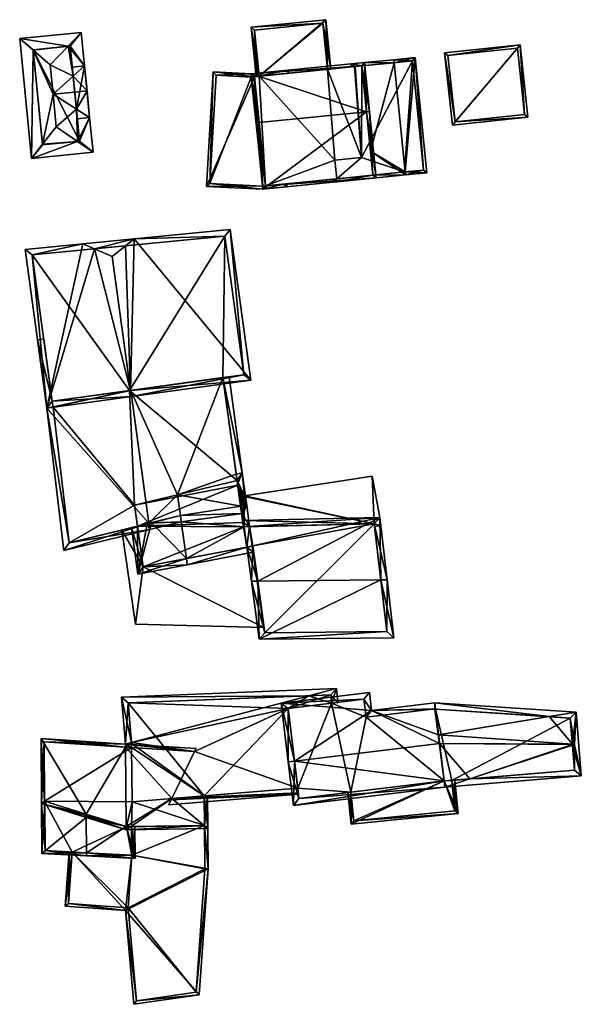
# Model space of a CAD drawing. Header units: inches. Extents: x 2558739 to 2563058, y 1133992 to 1137021.
# Tile 41 of 97: x 2560976 to 2561022, y 1134446 to 1134525. Entities that reach past the tile are written whole.
import ezdxf

# ---------------------------------------------------------------- set-up
doc = ezdxf.new("R2010")
doc.units = ezdxf.units.IN
doc.header["$MEASUREMENT"] = 0
doc.layers.add('Gebaeude Einzelhaus', color=10, linetype='Continuous')
doc.layers.add('Offenes Gebaeude', color=10, linetype='Continuous')

msp = doc.modelspace()

# ---------------------------------------------------------------- meshes
at = {"layer": 'Gebaeude Einzelhaus'}
mesh = msp.add_polyface(dxfattribs=at)
corners = [(2560994.961, 1134524.749, 396.513), (2560995.363, 1134520.768, 397.421), (2560995.446, 1134520.776, 397.421), (2560995.472, 1134520.778, 397.422), (2560995.612, 1134520.793, 397.421), (2561000.989, 1134525.358, 396.513), (2561001.143, 1134521.351, 397.421), (2561001.391, 1134521.376, 397.421), (2561000.765, 1134525.084, 396.57), (2560995.235, 1134524.525, 396.57), (2561001.143, 1134521.351, 390.582), (2561000.765, 1134525.084, 390.582), (2560995.235, 1134524.525, 390.582), (2560995.612, 1134520.793, 390.582)]
mesh.append_faces([[corners[k] for k in face] for face in [(9, 3, 2), (9, 4, 3), (0, 9, 1), (1, 9, 2), (7, 8, 5), (5, 8, 0), (0, 8, 9), (7, 6, 8), (5, 6, 7), (0, 4, 5), (5, 4, 6), (0, 3, 4), (0, 2, 3), (0, 1, 2)]], dxfattribs={"color": 13})
mesh.append_faces([[corners[k] for k in face] for face in [(11, 13, 12), (11, 10, 13), (12, 13, 9), (9, 13, 4), (9, 8, 12), (12, 8, 11), (11, 8, 10), (10, 8, 6)]], dxfattribs={"color": 41})
mesh = msp.add_polyface(dxfattribs=at)
corners = [(2560980.938, 1134515.531, 395.029), (2560982.203, 1134514.65, 394.464), (2560981.928, 1134517.458, 394.464), (2560980.855, 1134518.141, 394.946), (2560981.516, 1134521.628, 394.464), (2560980.184, 1134523.212, 395.028), (2560981.251, 1134524.321, 394.464), (2560980.593, 1134520.798, 394.946), (2560978.739, 1134521.71, 395.792), (2560978.972, 1134519.341, 395.792), (2560979.229, 1134516.721, 395.792), (2560977.231, 1134514.161, 394.464), (2560978.124, 1134515.305, 395.058), (2560976.28, 1134523.833, 394.464), (2560977.378, 1134522.885, 395.057), (2560981.11, 1134515.548, 394.946), (2560980.354, 1134523.229, 394.946), (2560977.373, 1134522.935, 395.029), (2560978.129, 1134515.254, 395.029), (2560980.72, 1134519.513, 395.792), (2560980.932, 1134517.36, 394.464), (2560981.715, 1134519.611, 395.792), (2560980.521, 1134521.53, 394.464), (2560981.11, 1134515.548, 388.831), (2560980.354, 1134523.229, 388.831), (2560977.373, 1134522.935, 388.831), (2560978.129, 1134515.254, 388.831)]
mesh.append_faces([[corners[k] for k in face] for face in [(4, 7, 22), (4, 21, 7), (7, 21, 19), (21, 3, 19), (21, 2, 3), (3, 2, 20), (19, 7, 9), (7, 4, 22), (19, 21, 7), (7, 21, 4), (19, 3, 21), (21, 3, 2), (2, 3, 20), (19, 9, 3), (1, 11, 0), (0, 11, 18), (18, 11, 12), (14, 13, 17), (12, 11, 14), (14, 11, 13), (5, 6, 16), (6, 5, 13), (13, 5, 17), (1, 0, 15), (4, 16, 6), (4, 7, 16), (2, 3, 4), (4, 3, 7), (1, 15, 2), (2, 15, 3), (14, 9, 8), (14, 12, 9), (9, 12, 10), (13, 11, 14), (14, 11, 12), (5, 14, 8), (5, 13, 14), (5, 6, 13), (12, 0, 10), (12, 11, 0), (0, 11, 1), (3, 10, 0), (3, 9, 10), (7, 8, 9), (7, 5, 8), (3, 4, 7), (7, 4, 5), (5, 4, 6), (2, 3, 0), (3, 2, 4), (0, 1, 2)]], dxfattribs={"color": 13})
mesh.append_faces([[corners[k] for k in face] for face in [(3, 7, 19), (23, 25, 24), (23, 26, 25), (15, 26, 23), (15, 0, 26), (26, 0, 18), (18, 12, 26), (14, 25, 12), (12, 25, 26), (14, 17, 25), (5, 25, 17), (5, 16, 25), (25, 16, 24), (3, 24, 7), (7, 24, 16), (3, 23, 24), (3, 15, 23)]], dxfattribs={"color": 41})
mesh = msp.add_polyface(dxfattribs=at)
corners = [(2561016.685, 1134523.339, 398.605), (2561011.208, 1134516.839, 398.605), (2561017.31, 1134517.491, 398.605), (2561010.581, 1134522.686, 398.605), (2561017.035, 1134517.713, 398.605), (2561011.43, 1134517.114, 398.605), (2561010.857, 1134522.464, 398.605), (2561016.463, 1134523.064, 398.605), (2561016.463, 1134523.064, 392.407), (2561017.035, 1134517.713, 392.407), (2561010.857, 1134522.464, 392.407), (2561011.43, 1134517.114, 392.407)]
mesh.append_faces([[corners[k] for k in face] for face in [(6, 5, 3), (3, 5, 1), (7, 6, 0), (4, 7, 0), (0, 6, 3), (2, 5, 4), (1, 5, 2), (2, 4, 0), (3, 1, 0), (0, 1, 2)]], dxfattribs={"color": 13})
mesh.append_faces([[corners[k] for k in face] for face in [(8, 11, 10), (9, 11, 8), (4, 11, 9), (5, 11, 4), (10, 11, 6), (6, 11, 5), (8, 10, 7), (7, 10, 6), (9, 8, 4), (4, 8, 7)]], dxfattribs={"color": 41})
mesh = msp.add_polyface(dxfattribs=at)
corners = [(2561004.28, 1134517.923, 403.001), (2561004.13, 1134521.904, 400.679), (2560994.969, 1134520.979, 400.679), (2561004.529, 1134517.948, 403.001), (2560995.618, 1134517.048, 403.001), (2560995.369, 1134517.023, 403.001), (2560995.91, 1134511.663, 400.015), (2561005.07, 1134512.586, 400.015), (2560995.243, 1134520.755, 400.825), (2561003.906, 1134521.63, 400.825), (2560996.134, 1134511.936, 400.153), (2561004.796, 1134512.81, 400.154), (2561003.906, 1134521.628, 400.211), (2561003.906, 1134521.63, 400.211), (2561004.6, 1134514.747, 400.21), (2561004.796, 1134512.81, 399.253), (2561003.906, 1134521.628, 390.582), (2561003.906, 1134521.63, 390.582), (2561001.143, 1134521.351, 397.421), (2560995.243, 1134520.755, 398.735), (2560995.612, 1134520.793, 397.421), (2560995.243, 1134520.756, 390.582), (2561003.3, 1134521.569, 400.461), (2561003.3, 1134521.569, 390.582), (2561001.143, 1134521.351, 390.582), (2560995.612, 1134520.793, 390.582), (2560996.134, 1134511.936, 399.079), (2561001.88, 1134512.515, 399.253), (2561001.88, 1134512.515, 390.582), (2560996.134, 1134511.936, 390.582), (2561003.355, 1134521.574, 390.582), (2561003.879, 1134514.228, 390.582), (2561001.73, 1134514.01, 390.582)]
mesh.append_faces([[corners[k] for k in face] for face in [(0, 9, 3), (11, 0, 3), (3, 9, 1), (7, 10, 11), (7, 11, 3), (6, 10, 7), (4, 10, 5), (8, 4, 5), (5, 10, 6), (9, 8, 2), (1, 9, 2), (2, 8, 5), (0, 7, 3), (5, 6, 4), (4, 6, 0), (0, 6, 7), (0, 2, 4), (4, 2, 5), (3, 1, 0), (0, 1, 2)]], dxfattribs={"color": 13})
mesh.append_faces([[corners[k] for k in face] for face in [(25, 29, 21), (24, 32, 25), (25, 32, 29), (29, 32, 28), (24, 31, 32), (24, 23, 31), (16, 30, 17), (11, 27, 15), (27, 26, 28), (28, 26, 29), (11, 10, 27), (27, 10, 26), (4, 26, 10), (4, 19, 26), (4, 8, 19), (21, 20, 25), (18, 23, 24), (18, 22, 23), (22, 9, 13), (18, 8, 22), (22, 8, 9), (21, 19, 20), (20, 19, 18), (18, 19, 8), (13, 16, 17), (13, 12, 16), (14, 11, 15), (12, 0, 14), (14, 0, 11), (13, 9, 12), (12, 9, 0)]], dxfattribs={"color": 41})
mesh = msp.add_polyface(dxfattribs=at)
corners = [(2561004.796, 1134512.81, 399.253), (2561007.436, 1134512.825, 399.13), (2561007.115, 1134513.042, 399.252), (2561001.656, 1134512.241, 399.13), (2561004.6, 1134514.747, 400.21), (2561001.88, 1134512.515, 399.253), (2561001.631, 1134512.491, 399.253), (2561008.203, 1134522.298, 398.467), (2561006.498, 1134522.126, 399.13), (2561006.523, 1134521.882, 399.13), (2561007.411, 1134513.072, 399.13), (2561009.141, 1134512.998, 398.467), (2561004.13, 1134521.904, 400.108), (2561003.906, 1134521.628, 400.211), (2561003.906, 1134521.63, 400.211), (2561003.031, 1134521.793, 400.562), (2561003.3, 1134521.569, 400.461), (2561003.051, 1134521.544, 400.564), (2561008.868, 1134513.221, 398.563), (2561007.35, 1134513.066, 399.155), (2561007.979, 1134522.024, 398.564), (2561007.35, 1134513.066, 390.582), (2561008.868, 1134513.221, 390.582), (2561007.979, 1134522.024, 390.582), (2561003.906, 1134521.628, 390.582), (2561003.355, 1134521.574, 390.582), (2561003.3, 1134521.569, 390.582), (2561001.88, 1134512.515, 390.582), (2561003.879, 1134514.228, 390.582), (2561001.73, 1134514.01, 390.582)]
mesh.append_faces([[corners[k] for k in face] for face in [(0, 3, 5), (5, 3, 6), (2, 1, 0), (0, 1, 3), (14, 12, 13), (13, 12, 9), (9, 12, 8), (17, 15, 16), (16, 15, 14), (14, 15, 12), (7, 20, 8), (8, 20, 9), (7, 18, 20), (11, 18, 7), (1, 2, 19), (19, 10, 1), (1, 18, 11), (1, 10, 18), (14, 15, 16), (16, 15, 17), (13, 12, 14), (14, 12, 15), (4, 9, 13), (13, 9, 12), (12, 9, 8), (2, 10, 4), (4, 10, 9), (2, 1, 10), (7, 10, 11), (11, 10, 1), (7, 9, 10), (7, 8, 9), (3, 5, 6), (3, 0, 5), (0, 2, 4), (3, 1, 0), (0, 1, 2)]], dxfattribs={"color": 13})
mesh.append_faces([[corners[k] for k in face] for face in [(24, 28, 25), (25, 28, 26), (28, 27, 29), (28, 21, 27), (24, 23, 28), (28, 23, 21), (21, 23, 22), (2, 21, 19), (2, 27, 21), (2, 5, 27), (16, 13, 26), (26, 13, 25), (25, 13, 24), (24, 20, 23), (24, 9, 20), (24, 13, 9), (20, 18, 23), (23, 18, 22), (18, 21, 22), (18, 10, 21), (10, 19, 21)]], dxfattribs={"color": 41})
mesh = msp.add_polyface(dxfattribs=at)
corners = [(2560997.834, 1134511.856, 399.494), (2560997.838, 1134512.108, 399.491), (2560997.831, 1134512.107, 399.49), (2560997.587, 1134512.083, 399.431), (2560997.584, 1134512.082, 399.43), (2560995.91, 1134511.663, 399.028), (2560996.134, 1134511.936, 399.079), (2560991.366, 1134511.888, 397.914), (2560995.243, 1134520.755, 398.735), (2560994.969, 1134520.979, 398.665), (2560991.901, 1134521.141, 397.914), (2560997.97, 1134521.281, 399.395), (2560997.966, 1134521.03, 399.398), (2560994.975, 1134520.729, 398.67), (2560992.137, 1134520.878, 397.975), (2560991.63, 1134512.125, 397.975), (2560995.904, 1134511.913, 399.023), (2560995.243, 1134520.756, 390.582), (2560994.975, 1134520.729, 390.582), (2560992.137, 1134520.878, 390.582), (2560991.63, 1134512.125, 390.582), (2560995.904, 1134511.913, 390.582), (2560996.134, 1134511.936, 390.582)]
mesh.append_faces([[corners[k] for k in face] for face in [(0, 3, 2), (4, 0, 5), (4, 3, 0), (5, 6, 4), (5, 16, 6), (7, 15, 5), (5, 15, 16), (10, 15, 7), (9, 14, 10), (10, 14, 15), (0, 2, 1), (9, 13, 14), (11, 8, 9), (9, 8, 13), (11, 12, 8), (11, 8, 12), (8, 7, 6), (8, 10, 7), (11, 9, 8), (8, 9, 10), (5, 6, 7), (4, 6, 5), (0, 4, 5), (0, 3, 4), (0, 2, 3), (0, 1, 2)]], dxfattribs={"color": 13})
mesh.append_faces([[corners[k] for k in face] for face in [(18, 20, 19), (17, 21, 18), (18, 21, 20), (17, 22, 21), (16, 22, 6), (16, 21, 22), (16, 15, 21), (21, 15, 20), (15, 14, 20), (20, 14, 19), (14, 18, 19), (14, 13, 18), (17, 13, 8), (17, 18, 13)]], dxfattribs={"color": 41})
mesh = msp.add_polyface(dxfattribs=at)
corners = [(2560978.476, 1134494.004, 400.472), (2560981.37, 1134507.268, 402.861), (2560976.719, 1134506.816, 400.473), (2560982.317, 1134506.856, 403.313), (2560985.231, 1134495.432, 403.996), (2560985.299, 1134494.939, 403.996), (2560983.749, 1134506.234, 403.996), (2560985.515, 1134507.669, 403.001), (2560984.812, 1134507.098, 403.397), (2560994.939, 1134496.263, 399.017), (2560993.27, 1134508.42, 399.018), (2560977.285, 1134506.369, 400.729), (2560978.904, 1134494.568, 400.728), (2560985.143, 1134495.42, 403.95), (2560994.376, 1134496.69, 399.273), (2560992.84, 1134507.876, 399.274), (2560985.24, 1134495.433, 402.336), (2560992.69, 1134496.458, 397.875), (2560994.376, 1134496.69, 388.047), (2560978.904, 1134494.568, 398.467), (2560992.689, 1134496.458, 388.047), (2560992.84, 1134507.876, 388.047), (2560977.285, 1134506.369, 388.047), (2560978.904, 1134494.568, 388.047), (2560985.143, 1134495.42, 388.047)]
mesh.append_faces([[corners[k] for k in face] for face in [(13, 4, 5), (7, 15, 8), (14, 5, 4), (14, 9, 5), (7, 10, 15), (15, 10, 14), (14, 10, 9), (8, 3, 7), (7, 3, 1), (0, 12, 5), (5, 12, 13), (1, 11, 2), (2, 11, 0), (0, 11, 12), (1, 3, 11), (4, 8, 6), (4, 7, 8), (4, 9, 7), (7, 9, 10), (4, 5, 9), (8, 3, 6), (8, 7, 3), (3, 7, 1), (3, 4, 6), (3, 0, 4), (4, 0, 5), (3, 1, 0), (0, 1, 2)]], dxfattribs={"color": 13})
mesh.append_faces([[corners[k] for k in face] for face in [(20, 21, 18), (20, 24, 21), (21, 24, 22), (22, 24, 23), (19, 22, 23), (19, 11, 22), (19, 12, 11), (8, 22, 3), (3, 22, 11), (8, 15, 22), (22, 15, 21), (15, 14, 21), (21, 14, 18), (18, 17, 20), (16, 12, 19), (16, 13, 12), (16, 4, 13), (18, 14, 17), (17, 14, 16), (16, 14, 4)]], dxfattribs={"color": 41})
mesh = msp.add_polyface(dxfattribs=at)
corners = [(2560986.713, 1134484.697, 402.336), (2560978.476, 1134494.004, 398.164), (2560979.846, 1134482.491, 398.038), (2560985.24, 1134495.433, 402.336), (2560978.904, 1134494.568, 398.467), (2560977.721, 1134499.51, 398.164), (2560986.781, 1134484.201, 402.336), (2560978.216, 1134499.583, 398.467), (2560989.327, 1134484.829, 400.789), (2560989.259, 1134485.326, 400.789), (2560989.028, 1134487.006, 400.789), (2560993.76, 1134488.659, 397.875), (2560993.828, 1134488.161, 397.875), (2560992.69, 1134496.458, 397.875), (2560994.248, 1134488.776, 397.579), (2560993.184, 1134496.526, 397.579), (2560980.276, 1134483.113, 398.347), (2560986.568, 1134484.661, 402.246), (2560978.973, 1134494.068, 398.467), (2560986.93, 1134484.75, 400.072), (2560986.568, 1134484.661, 399.961), (2560993.828, 1134488.161, 388.046), (2560992.689, 1134496.458, 388.047), (2560978.904, 1134494.568, 388.047), (2560978.973, 1134494.068, 388.046), (2560980.276, 1134483.113, 388.046), (2560984.519, 1134484.157, 395.007), (2560984.519, 1134484.157, 395.107), (2560985.791, 1134484.47, 399.722), (2560985.791, 1134484.47, 388.046), (2560985.791, 1134484.47, 395.007), (2560985.791, 1134484.47, 395.107), (2560985.143, 1134495.42, 388.047), (2560985.558, 1134486.171, 388.046)]
mesh.append_faces([[corners[k] for k in face] for face in [(4, 5, 7), (18, 1, 4), (4, 1, 5), (6, 17, 0), (18, 16, 1), (1, 16, 2), (2, 16, 6), (6, 16, 17), (14, 13, 15), (14, 11, 13), (8, 0, 9), (8, 6, 0), (13, 14, 15), (13, 11, 14), (0, 10, 3), (3, 10, 13), (13, 10, 11), (11, 10, 12), (0, 9, 10), (0, 8, 9), (0, 6, 8), (5, 4, 7), (0, 2, 6), (5, 1, 4), (4, 1, 3), (3, 1, 0), (0, 1, 2)]], dxfattribs={"color": 13})
mesh.append_faces([[corners[k] for k in face] for face in [(24, 33, 25), (25, 33, 29), (23, 32, 24), (24, 32, 33), (33, 32, 21), (21, 32, 22), (17, 28, 20), (28, 27, 31), (26, 29, 30), (26, 25, 29), (17, 16, 28), (28, 16, 27), (27, 16, 26), (26, 16, 25), (16, 24, 25), (16, 18, 24), (4, 24, 18), (4, 23, 24), (11, 22, 13), (12, 21, 11), (11, 21, 22), (19, 17, 20), (9, 0, 19), (19, 0, 17)]], dxfattribs={"color": 41})
mesh = msp.add_polyface(dxfattribs=at)
corners = [(2560985.791, 1134484.47, 399.722), (2560985.302, 1134484.35, 399.571), (2560985.819, 1134480.588, 399.571), (2560989.737, 1134481.845, 400.789), (2560989.805, 1134481.35, 400.789), (2560986.93, 1134484.75, 400.072), (2560986.568, 1134484.661, 399.961), (2560989.327, 1134484.829, 400.789), (2560989.259, 1134485.326, 400.789), (2560994.615, 1134482.777, 397.847), (2560995.128, 1134482.366, 397.579), (2560995.06, 1134482.862, 397.579), (2560994.392, 1134484.417, 397.846), (2560994.163, 1134486.093, 397.845), (2560989.028, 1134487.006, 400.789), (2560993.828, 1134488.161, 397.875), (2560994.246, 1134485.487, 397.846), (2560994.845, 1134484.428, 397.579), (2560994.611, 1134486.133, 397.579), (2560994.437, 1134486.918, 397.618), (2560994.248, 1134488.776, 397.579), (2560994.398, 1134486.626, 397.665), (2560994.38, 1134486.492, 397.686), (2560994.349, 1134486.262, 397.722), (2560994.323, 1134486.062, 397.754), (2560993.76, 1134488.659, 397.875), (2560994.27, 1134486.892, 397.718), (2560994.262, 1134486.83, 397.728), (2560994.196, 1134486.337, 397.806), (2560994.211, 1134486.451, 397.788), (2560993.873, 1134487.837, 397.875), (2560994.296, 1134484.775, 397.874), (2560986.243, 1134481.178, 399.721), (2560994.341, 1134484.416, 397.876), (2561005.441, 1134480.135, 401.478), (2560995.624, 1134475.355, 398.824), (2561006.493, 1134475.465, 398.824), (2560995.493, 1134480.034, 401.478), (2560994.989, 1134480.029, 401.478), (2561005.944, 1134480.14, 401.478), (2560994.615, 1134482.777, 400.091), (2561005.353, 1134485.179, 398.934), (2560994.392, 1134484.417, 399.262), (2560994.324, 1134484.915, 399.011), (2561005.931, 1134475.96, 399.108), (2561004.909, 1134484.668, 399.189), (2560995.108, 1134482.871, 400.046), (2560996.06, 1134475.86, 399.108), (2560994.341, 1134484.416, 388.046), (2560994.845, 1134484.428, 388.046), (2560994.296, 1134484.775, 388.046), (2560993.881, 1134487.776, 388.046), (2560993.828, 1134488.161, 388.046), (2560985.791, 1134484.47, 388.046), (2560986.243, 1134481.178, 395.007), (2560985.791, 1134484.47, 395.007), (2560986.243, 1134481.178, 388.046), (2560985.791, 1134484.47, 395.107), (2560986.243, 1134481.178, 395.107), (2560995.06, 1134482.862, 395.107), (2560994.615, 1134482.777, 388.046), (2560995.06, 1134482.862, 388.046), (2560995.06, 1134482.862, 395.007), (2560985.558, 1134486.171, 388.046), (2560995.108, 1134482.871, 395.107), (2560995.108, 1134482.871, 388.046), (2560995.108, 1134482.871, 395.007), (2560996.002, 1134476.287, 395.007), (2560996.06, 1134475.86, 388.046), (2560996.002, 1134476.287, 395.107), (2561005.931, 1134475.96, 388.046), (2561004.935, 1134484.445, 398.282), (2561004.935, 1134484.445, 398.382), (2561004.909, 1134484.668, 388.046), (2561004.909, 1134484.668, 398.245), (2561004.909, 1134484.668, 398.345), (2560994.392, 1134484.417, 398.123), (2560994.392, 1134484.417, 398.023)]
mesh.append_faces([[corners[k] for k in face] for face in [(47, 44, 35), (37, 47, 38), (46, 37, 38), (38, 47, 35), (40, 46, 38), (43, 45, 42), (41, 45, 43), (34, 45, 39), (44, 34, 39), (39, 45, 41), (35, 44, 36), (36, 44, 39), (40, 41, 42), (42, 41, 43), (41, 34, 39), (40, 37, 41), (41, 37, 34), (40, 38, 37), (34, 36, 39), (38, 35, 37), (37, 35, 34), (34, 35, 36), (33, 31, 12), (12, 31, 17), (4, 9, 10), (10, 9, 11), (4, 3, 9), (32, 1, 0), (32, 2, 1), (32, 4, 2), (32, 3, 4), (13, 30, 28), (28, 30, 29), (29, 30, 27), (27, 30, 26), (26, 30, 19), (16, 31, 13), (13, 31, 30), (16, 17, 31), (21, 18, 22), (22, 18, 23), (23, 18, 24), (24, 18, 16), (18, 21, 19), (16, 18, 17), (25, 20, 15), (20, 19, 30), (15, 20, 30), (19, 20, 18), (27, 15, 29), (29, 15, 28), (28, 15, 13), (15, 27, 26), (19, 15, 26), (19, 20, 15), (15, 20, 25), (16, 18, 24), (24, 18, 23), (23, 18, 22), (22, 18, 21), (21, 18, 19), (19, 18, 20), (16, 17, 18), (16, 12, 17), (16, 7, 12), (13, 8, 16), (16, 8, 7), (14, 13, 15), (13, 14, 8), (3, 12, 7), (9, 12, 3), (4, 9, 3), (4, 10, 9), (9, 10, 11), (5, 7, 8), (5, 3, 7), (0, 2, 6), (6, 2, 5), (5, 2, 3), (3, 2, 4), (0, 1, 2)]], dxfattribs={"color": 13})
mesh.append_faces([[corners[k] for k in face] for face in [(65, 73, 68), (68, 73, 70), (61, 49, 65), (65, 49, 73), (77, 9, 76), (76, 9, 42), (42, 9, 40), (77, 12, 9), (73, 17, 74), (74, 17, 77), (77, 17, 12), (73, 49, 17), (76, 42, 75), (75, 42, 45), (45, 72, 75), (71, 73, 74), (71, 70, 73), (71, 44, 70), (45, 34, 72), (72, 34, 71), (71, 34, 44), (44, 47, 70), (70, 47, 68), (65, 67, 66), (69, 37, 64), (64, 37, 46), (67, 47, 69), (69, 47, 37), (65, 68, 67), (67, 68, 47), (61, 65, 62), (62, 65, 66), (46, 11, 64), (64, 11, 59), (40, 9, 46), (46, 9, 11), (60, 49, 61), (53, 48, 56), (56, 48, 60), (60, 48, 49), (53, 50, 48), (53, 51, 50), (53, 63, 51), (51, 63, 52), (60, 54, 56), (60, 62, 54), (60, 61, 62), (58, 3, 32), (58, 9, 3), (58, 59, 9), (9, 59, 11), (32, 57, 58), (32, 0, 57), (56, 54, 53), (53, 54, 55), (30, 52, 15), (30, 51, 52), (30, 31, 51), (51, 31, 50), (31, 48, 50), (31, 33, 48), (12, 48, 33), (12, 17, 48), (48, 17, 49)]], dxfattribs={"color": 41})
mesh = msp.add_polyface(dxfattribs=at)
corners = [(2560999.619, 1134470.773, 397.769), (2560997.949, 1134469.751, 398.1), (2561001.46, 1134470.175, 398.05), (2560985.302, 1134467.009, 398.735), (2560990.403, 1134466.269, 399.169), (2560998.724, 1134463.32, 400.529), (2561001.864, 1134471.363, 397.618), (2561001.957, 1134470.235, 398.043), (2560985.313, 1134466.597, 398.89), (2560984.81, 1134466.88, 398.768), (2560984.812, 1134466.629, 398.862), (2560988.552, 1134462.482, 400.528), (2560998.784, 1134462.823, 400.716), (2560988.506, 1134462.386, 400.563), (2560998.771, 1134462.932, 400.675), (2560988.297, 1134461.959, 400.716), (2560984.508, 1134470.671, 397.544), (2560985.31, 1134466.911, 398.772), (2561001.405, 1134470.844, 397.798), (2560985.048, 1134470.193, 397.707), (2561001.46, 1134470.175, 387.187), (2561001.405, 1134470.844, 387.187), (2560985.048, 1134470.193, 387.187), (2560985.31, 1134466.911, 387.187), (2560985.313, 1134466.596, 387.187), (2560991.184, 1134462.699, 398.627), (2560991.184, 1134462.699, 393.959), (2560998.724, 1134463.32, 387.187), (2560991.184, 1134462.699, 387.187), (2560997.949, 1134469.751, 387.187), (2560985.349, 1134462.218, 387.187)]
mesh.append_faces([[corners[k] for k in face] for face in [(19, 16, 0), (0, 16, 6), (3, 9, 19), (19, 9, 16), (11, 14, 13), (11, 5, 14), (2, 18, 7), (7, 18, 6), (6, 18, 0), (14, 12, 13), (13, 12, 15), (3, 17, 9), (9, 17, 10), (10, 17, 8), (6, 16, 0), (0, 16, 3), (3, 16, 9), (12, 13, 15), (5, 11, 14), (14, 11, 12), (12, 11, 13), (5, 4, 11), (8, 9, 10), (4, 3, 8), (8, 3, 9), (0, 2, 6), (6, 2, 7), (5, 1, 4), (4, 1, 3), (3, 1, 0), (0, 1, 2)]], dxfattribs={"color": 13})
mesh.append_faces([[corners[k] for k in face] for face in [(22, 28, 23), (23, 28, 24), (24, 28, 30), (22, 29, 28), (28, 29, 27), (22, 21, 29), (29, 21, 20), (27, 26, 28), (27, 5, 26), (26, 5, 25), (25, 5, 11), (23, 24, 17), (17, 24, 8), (17, 3, 23), (3, 19, 23), (23, 19, 22), (0, 22, 19), (0, 21, 22), (0, 18, 21), (21, 18, 20), (20, 18, 2)]], dxfattribs={"color": 41})
mesh = msp.add_polyface(dxfattribs=at)
corners = [(2561021.62, 1134464.306, 402.117), (2561021.196, 1134469.446, 402.117), (2561021.069, 1134466.848, 403.664), (2561012.634, 1134464.068, 402.349), (2561010.608, 1134463.4, 402.033), (2561020.913, 1134466.797, 403.64), (2561019.019, 1134469.091, 402.419), (2561009.788, 1134470.209, 402.336), (2561009.849, 1134469.704, 402.595), (2561010.098, 1134467.634, 403.657), (2561019.021, 1134469.091, 402.419), (2561020.908, 1134466.86, 403.664), (2561010.184, 1134466.916, 404.024), (2561020.909, 1134466.849, 403.669), (2561010.548, 1134463.896, 402.314), (2561021.081, 1134464.764, 402.414), (2561020.733, 1134468.976, 402.415), (2560997.393, 1134470.188, 401.591), (2561004.686, 1134469.594, 402.336), (2561004.51, 1134471.046, 401.591), (2560998.461, 1134465.503, 404.024), (2560997.965, 1134465.443, 404.024), (2560998.389, 1134461.926, 402.033), (2560998.825, 1134462.483, 402.314), (2561009.801, 1134469.707, 402.591), (2561004.25, 1134469.038, 402.59), (2561004.074, 1134470.49, 401.846), (2560997.949, 1134469.751, 401.846), (2561011.159, 1134463.946, 398.521), (2561021.081, 1134464.764, 387.187), (2561010.548, 1134463.896, 398.521), (2561011.159, 1134463.946, 387.187), (2561020.733, 1134468.976, 387.187), (2561009.849, 1134469.704, 387.187), (2561010.548, 1134463.896, 387.187), (2561009.801, 1134469.707, 387.187), (2561004.25, 1134469.038, 387.187), (2561004.074, 1134470.49, 387.187), (2561001.46, 1134470.175, 398.05), (2561001.46, 1134470.175, 387.187), (2560997.949, 1134469.751, 398.1), (2560998.724, 1134463.32, 400.529), (2560998.825, 1134462.483, 387.187), (2560998.724, 1134463.32, 387.187), (2561003.018, 1134462.988, 398.521), (2561003.018, 1134462.988, 387.187), (2560997.949, 1134469.751, 387.187)]
mesh.append_faces([[corners[k] for k in face] for face in [(17, 27, 21), (21, 27, 20), (18, 26, 19), (19, 26, 17), (17, 26, 27), (18, 25, 26), (7, 24, 18), (18, 24, 25), (8, 24, 7), (21, 23, 22), (22, 23, 4), (4, 23, 14), (21, 20, 23), (20, 14, 12), (20, 22, 14), (14, 22, 4), (20, 21, 22), (20, 17, 21), (7, 18, 8), (8, 18, 9), (9, 18, 12), (12, 18, 20), (20, 18, 17), (17, 18, 19), (16, 2, 11), (13, 11, 2), (5, 13, 2), (14, 3, 4), (10, 1, 16), (16, 1, 2), (10, 6, 1), (1, 6, 7), (7, 6, 8), (0, 15, 2), (2, 15, 5), (4, 3, 0), (0, 3, 15), (0, 2, 1), (13, 5, 2), (14, 3, 12), (12, 3, 13), (13, 3, 5), (14, 4, 3), (11, 13, 2), (9, 12, 11), (11, 12, 13), (6, 11, 10), (10, 11, 1), (1, 11, 2), (6, 9, 11), (1, 6, 10), (6, 8, 9), (1, 7, 6), (6, 7, 8), (3, 0, 5), (5, 0, 2), (3, 4, 0), (0, 1, 2)]], dxfattribs={"color": 13})
mesh.append_faces([[corners[k] for k in face] for face in [(34, 35, 33), (45, 36, 34), (34, 36, 35), (45, 39, 36), (36, 39, 37), (45, 43, 39), (39, 43, 46), (45, 42, 43), (14, 44, 30), (44, 42, 45), (14, 23, 44), (44, 23, 42), (42, 41, 43), (41, 27, 40), (41, 20, 27), (42, 23, 41), (41, 23, 20), (27, 38, 40), (38, 37, 39), (27, 26, 38), (38, 26, 37), (26, 36, 37), (26, 25, 36), (25, 35, 36), (25, 24, 35), (24, 33, 35), (24, 8, 33), (32, 31, 33), (33, 31, 34), (32, 29, 31), (6, 33, 8), (10, 32, 6), (6, 32, 33), (10, 16, 32), (11, 5, 16), (13, 5, 11), (5, 15, 16), (16, 15, 32), (32, 15, 29), (29, 28, 31), (28, 14, 30), (28, 3, 14), (29, 15, 28), (28, 15, 3)]], dxfattribs={"color": 41})
mesh = msp.add_polyface(dxfattribs=at)
corners = [(2560978.295, 1134462.268, 399.475), (2560978.001, 1134467.316, 399.332), (2560978.046, 1134462.083, 399.332), (2560981.653, 1134461.22, 401.38), (2560984.812, 1134466.629, 403.204), (2560984.81, 1134466.88, 403.204), (2560978.297, 1134462.005, 399.474), (2560984.866, 1134460.218, 403.204), (2560981.654, 1134461.087, 401.381), (2560981.655, 1134460.958, 401.38), (2560984.868, 1134459.956, 403.204), (2560988.552, 1134462.482, 400.528), (2560991.456, 1134460.046, 398.447), (2560991.184, 1134462.699, 398.627), (2560991.433, 1134462.719, 398.447), (2560990.403, 1134466.269, 399.169), (2560990.522, 1134466.513, 399.082), (2560978.254, 1134467.05, 399.475), (2560991.204, 1134460.293, 398.627), (2560984.905, 1134460.206, 403.176), (2560991.204, 1134460.293, 393.959), (2560991.184, 1134462.699, 387.187), (2560991.184, 1134462.699, 393.959), (2560991.205, 1134460.293, 387.187), (2560985.313, 1134466.597, 398.89), (2560978.254, 1134467.05, 387.187), (2560985.313, 1134466.596, 387.187), (2560978.295, 1134462.268, 387.187), (2560985.317, 1134460.212, 399.464), (2560984.905, 1134460.206, 399.679), (2560985.317, 1134460.212, 393.959), (2560984.875, 1134460.215, 399.695), (2560985.349, 1134462.218, 387.187), (2560985.317, 1134460.212, 387.187), (2560984.905, 1134460.206, 387.187)]
mesh.append_faces([[corners[k] for k in face] for face in [(10, 8, 7), (7, 8, 3), (10, 19, 18), (10, 7, 19), (10, 18, 12), (12, 18, 14), (14, 18, 13), (4, 5, 15), (15, 5, 16), (0, 2, 17), (0, 6, 2), (10, 9, 8), (1, 17, 2), (1, 5, 17), (17, 5, 4), (4, 15, 5), (5, 15, 16), (7, 11, 4), (4, 11, 15), (11, 12, 13), (13, 12, 14), (7, 10, 11), (11, 10, 12), (7, 9, 10), (7, 8, 9), (4, 3, 7), (7, 3, 8), (0, 2, 6), (5, 1, 4), (4, 1, 3), (3, 1, 0), (0, 1, 2)]], dxfattribs={"color": 13})
mesh.append_faces([[corners[k] for k in face] for face in [(26, 27, 25), (26, 32, 27), (27, 32, 34), (34, 32, 33), (33, 32, 23), (23, 32, 21), (31, 19, 7), (31, 29, 19), (7, 3, 31), (18, 30, 20), (18, 28, 30), (18, 19, 28), (28, 19, 29), (0, 17, 27), (27, 17, 25), (25, 24, 26), (24, 4, 15), (25, 17, 24), (24, 17, 4), (20, 22, 18), (18, 22, 13), (23, 21, 20), (20, 21, 22)]], dxfattribs={"color": 41})
mesh = msp.add_polyface(dxfattribs=at)
corners = [(2561011.159, 1134463.946, 398.521), (2561011.68, 1134461.271, 398.521), (2561011.408, 1134463.967, 398.521), (2561010.548, 1134463.896, 398.521), (2561003.028, 1134460.398, 398.521), (2561003.018, 1134462.988, 398.521), (2561002.77, 1134462.958, 398.521), (2561003.251, 1134460.671, 398.521), (2561011.406, 1134461.495, 398.521), (2561011.159, 1134463.946, 387.187), (2561011.406, 1134461.495, 387.187), (2561003.018, 1134462.988, 387.187), (2561003.251, 1134460.671, 387.187), (2561010.548, 1134463.896, 387.187)]
mesh.append_faces([[corners[k] for k in face] for face in [(1, 8, 2), (2, 8, 0), (1, 7, 8), (7, 6, 5), (1, 4, 7), (7, 4, 6), (4, 5, 6), (4, 3, 5), (4, 1, 3), (3, 1, 0), (0, 1, 2)]], dxfattribs={"color": 13})
mesh.append_faces([[corners[k] for k in face] for face in [(13, 12, 11), (9, 10, 13), (13, 10, 12), (8, 7, 10), (10, 7, 12), (12, 7, 11), (11, 7, 5), (10, 9, 8), (8, 9, 0)]], dxfattribs={"color": 41})
mesh = msp.add_polyface(dxfattribs=at)
corners = [(2560985.317, 1134460.212, 399.464), (2560985.589, 1134457.638, 399.332), (2560985.567, 1134460.215, 399.332), (2560984.905, 1134460.206, 399.679), (2560984.875, 1134460.215, 399.695), (2560981.679, 1134458.098, 401.381), (2560981.681, 1134457.848, 401.381), (2560981.654, 1134461.087, 401.381), (2560981.653, 1134461.22, 401.38), (2560981.655, 1134460.958, 401.38), (2560981.681, 1134457.846, 401.381), (2560978.297, 1134462.005, 399.474), (2560978.046, 1134462.083, 399.332), (2560978.08, 1134458.04, 399.332), (2560978.295, 1134462.268, 399.475), (2560985.336, 1134457.901, 399.464), (2560978.328, 1134458.278, 399.474), (2560978.295, 1134462.268, 387.187), (2560978.328, 1134458.278, 387.187), (2560980.512, 1134458.161, 393.959), (2560980.512, 1134458.161, 387.187), (2560985.336, 1134457.901, 393.959), (2560985.317, 1134460.212, 393.959), (2560984.905, 1134460.206, 387.187), (2560985.336, 1134457.901, 387.187), (2560985.317, 1134460.212, 387.187)]
mesh.append_faces([[corners[k] for k in face] for face in [(5, 15, 6), (10, 6, 15), (5, 6, 16), (16, 6, 13), (13, 12, 16), (16, 12, 11), (1, 15, 2), (2, 15, 0), (1, 10, 15), (11, 8, 14), (11, 7, 8), (11, 9, 7), (11, 13, 9), (9, 13, 5), (5, 13, 6), (11, 12, 13), (10, 1, 6), (5, 4, 9), (9, 4, 7), (7, 4, 8), (6, 1, 5), (5, 1, 4), (4, 1, 3), (3, 1, 0), (0, 1, 2)]], dxfattribs={"color": 13})
mesh.append_faces([[corners[k] for k in face] for face in [(20, 23, 24), (24, 23, 25), (20, 17, 23), (20, 18, 17), (21, 22, 15), (15, 22, 0), (15, 19, 21), (19, 18, 20), (19, 16, 18), (15, 5, 19), (19, 5, 16), (11, 18, 16), (14, 17, 11), (11, 17, 18)]], dxfattribs={"color": 41})
mesh = msp.add_polyface(dxfattribs=at)
corners = [(2560990.756, 1134446.639, 393.959), (2560984.813, 1134453.433, 393.959), (2560985.483, 1134445.865, 393.959), (2560991.484, 1134456.804, 393.959), (2560985.336, 1134457.901, 393.959), (2560980.512, 1134458.161, 393.959), (2560979.948, 1134453.781, 393.959), (2560991.204, 1134460.293, 393.959), (2560991.433, 1134462.719, 393.959), (2560991.184, 1134462.699, 393.959), (2560985.317, 1134460.212, 393.959), (2560980.263, 1134458.174, 393.959), (2560985.709, 1134446.151, 393.959), (2560990.523, 1134446.858, 393.959), (2560980.215, 1134454.013, 393.959), (2560985.043, 1134453.666, 393.959), (2560991.234, 1134456.808, 393.959), (2560991.234, 1134456.808, 387.187), (2560991.205, 1134460.293, 387.187), (2560980.215, 1134454.013, 387.187), (2560980.512, 1134458.161, 387.187), (2560985.043, 1134453.666, 387.187), (2560985.709, 1134446.151, 387.187), (2560990.523, 1134446.858, 387.187), (2560985.336, 1134457.901, 387.187), (2560985.317, 1134460.212, 387.187)]
mesh.append_faces([[corners[k] for k in face] for face in [(3, 7, 8), (8, 7, 9), (3, 16, 7), (3, 13, 16), (14, 11, 5), (14, 6, 11), (12, 1, 15), (15, 1, 14), (14, 1, 6), (12, 2, 1), (3, 0, 13), (13, 0, 12), (12, 0, 2), (6, 5, 11), (4, 7, 10), (7, 8, 9), (4, 3, 7), (7, 3, 8), (6, 1, 5), (5, 1, 4), (4, 1, 3), (3, 1, 0), (0, 1, 2)]], dxfattribs={"color": 13})
mesh.append_faces([[corners[k] for k in face] for face in [(21, 23, 22), (21, 17, 23), (21, 24, 17), (17, 24, 18), (18, 24, 25), (21, 20, 24), (21, 19, 20), (16, 13, 17), (17, 13, 23), (13, 12, 23), (23, 12, 22), (12, 15, 22), (22, 15, 21), (15, 14, 21), (21, 14, 19), (19, 5, 20), (19, 14, 5), (16, 18, 7), (16, 17, 18)]], dxfattribs={"color": 41})
at = {"layer": 'Offenes Gebaeude'}
mesh = msp.add_polyface(dxfattribs=at)
corners = [(2561004.909, 1134484.668, 398.345), (2561005.353, 1134485.179, 398.273), (2561004.746, 1134488.503, 397.718), (2561005.43, 1134484.521, 398.382), (2560994.27, 1134486.892, 397.718), (2560994.163, 1134486.093, 397.845), (2560994.059, 1134486.86, 397.718), (2560994.392, 1134484.417, 398.123), (2561004.935, 1134484.445, 398.382), (2561005.43, 1134484.521, 398.282), (2561005.353, 1134485.179, 398.173), (2561004.746, 1134488.503, 397.618), (2560994.437, 1134486.918, 397.618), (2560994.059, 1134486.86, 397.618), (2560994.246, 1134485.487, 397.846), (2560994.392, 1134484.417, 398.023), (2561004.935, 1134484.445, 398.282), (2561004.909, 1134484.668, 398.245)]
mesh.append_faces([[corners[k] for k in face] for face in [(3, 0, 8), (0, 4, 7), (7, 4, 5), (5, 4, 6), (0, 2, 4), (3, 1, 0), (0, 1, 2)]], dxfattribs={"color": 13})
mesh.append_faces([[corners[k] for k in face] for face in [(17, 9, 16), (17, 10, 9), (17, 11, 10), (17, 12, 11), (12, 14, 13), (17, 15, 12), (12, 15, 14), (9, 3, 16), (16, 3, 8), (14, 5, 13), (13, 5, 6), (14, 7, 5), (14, 15, 7), (4, 13, 6), (4, 12, 13), (4, 2, 12), (12, 2, 11), (2, 10, 11), (2, 1, 10), (1, 9, 10), (1, 3, 9)]], dxfattribs={"color": 41})
mesh = msp.add_polyface(dxfattribs=at)
corners = [(2560986.243, 1134481.178, 395.107), (2560985.791, 1134484.47, 395.107), (2560984.519, 1134484.157, 395.107), (2560985.616, 1134476.564, 395.107), (2560996.002, 1134476.287, 395.107), (2560995.06, 1134482.862, 395.107), (2560995.108, 1134482.871, 395.107), (2560984.519, 1134484.157, 395.007), (2560985.616, 1134476.564, 395.007), (2560996.002, 1134476.287, 395.007), (2560986.243, 1134481.178, 395.007), (2560995.06, 1134482.862, 395.007), (2560995.108, 1134482.871, 395.007), (2560985.791, 1134484.47, 395.007)]
mesh.append_faces([[corners[k] for k in face] for face in [(0, 4, 5), (5, 4, 6), (0, 3, 4), (0, 2, 3), (0, 1, 2)]], dxfattribs={"color": 13})
mesh.append_faces([[corners[k] for k in face] for face in [(10, 7, 13), (10, 8, 7), (12, 9, 11), (11, 9, 10), (10, 9, 8), (8, 9, 3), (3, 9, 4), (8, 3, 7), (7, 3, 2)]], dxfattribs={"color": 41})

doc.saveas('drawing.dxf')
